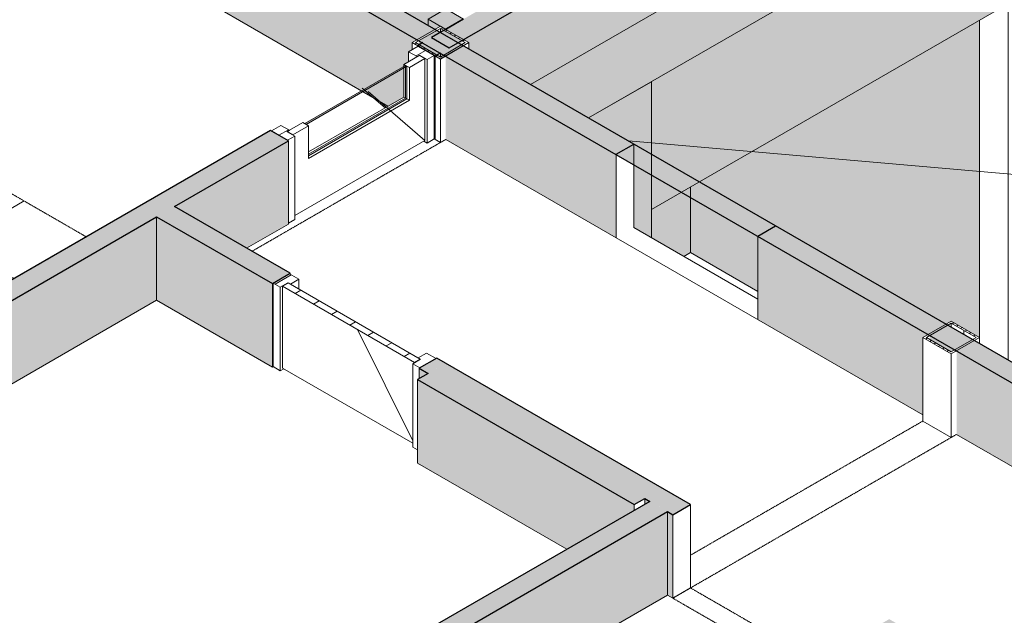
# Model space of a CAD drawing. Header units: millimetres. Extents: x 2807 to 348062, y -35711 to 43067.
# Tile 135 of 191: x 129970 to 134876, y -9141 to -6173. Entities that reach past the tile are written whole.
import ezdxf

# ---------------------------------------------------------------- set-up
doc = ezdxf.new("R2010")
doc.units = ezdxf.units.MM
doc.linetypes.add('Hidden', pattern=[7.14375, 4.7625, -2.38125])
doc.linetypes.add('THO_hhidden', pattern=[2.5, 1.5, -1])
doc.layers.add('A-DETL', color=7, linetype='Continuous', lineweight=13, true_color=0x00a600)
for name, color, linetype, lineweight in [('A-DOOR', 7, 'Continuous', 13), ('A-FLOR', 7, 'Continuous', 18), ('A-FLOR-PATT', 7, 'Continuous', 18), ('A-GENM', 7, 'Continuous', 13), ('A-WALL', 7, 'Continuous', 25), ('A-WALL-PATT', 7, 'Continuous', 25), ('I-WALL', 7, 'Continuous', 18), ('S-COLS', 7, 'Continuous', 13)]:
    doc.layers.add(name, color=color, linetype=linetype, lineweight=lineweight)
pattern_1 = [(30, (3507.01, 1220.57), (-90.51002, 52.25596), [])]
pattern_2 = [(30, (3507.014, 1220.566), (-42.426292, 24.494494), []), (30, (3507.014, 1244.815), (-42.426292, 24.494494), [])]

# ---------------------------------------------------------------- blocks, each defined once
blk = doc.blocks.new('NLRS_33_GM_WPB_vloeropening schacht rechthoek_gen_tho - 10675x7875-1978037-01 isometrie 1e verdieping _plotview_')
at = {"layer": 'A-GENM'}
for p, q in [((51309.2, -3503.6), (46127.5, -6495.3)), ((46615.8, -6777.2), (58258.1, -7791.8))]:
    blk.add_line(p, q, dxfattribs=at)
at = {"layer": 'A-GENM', "color": 253, "true_color": 0xa1a1a1}
blk.add_line((46642.3, -7208.5), (47261, -7565.7), dxfattribs=at)
blk = doc.blocks.new('NLRS_32_DO_WPB_binnen deurkozijn hout_gen_tho - enkele deur met glas_ rechtsdraaiend-V470-01 isometrie 1e verdieping _plotview_')
at = {"layer": 'A-DOOR'}
h = blk.add_hatch(dxfattribs=at)
h.set_pattern_fill('FP_16', color=256, style=0, pattern_type=2)
h.set_pattern_definition(pattern_1)
h.paths.add_polyline_path([(45613.1, -6371.8), (45648.4, -6351.4), (45567.8, -6304.9), (45520.5, -6332.2), (45562.9, -6356.7), (45574.9, -6349.8)])
at = {"layer": 'A-GENM'}
h = blk.add_hatch(dxfattribs=at)
h.set_pattern_fill('FP_16', color=256, style=0, pattern_type=2)
h.set_pattern_definition(pattern_1)
h.paths.add_polyline_path([(44917.3, -6773.5), (44952.6, -6753.1), (44914.5, -6731.1), (44926.5, -6724.1), (44884.1, -6699.6), (44836.7, -6727)])
at = {"layer": 'A-DOOR'}
for p, q in [((45567.8, -6304.9), (45520.5, -6332.2)), ((45648.4, -6351.4), (45567.8, -6304.9)), ((45520.5, -6332.2), (45562.9, -6356.7)), ((45520.5, -6332.2), (45520.5, -6381.2)), ((45562.9, -6356.7), (45574.9, -6349.8)), ((45574.9, -6349.8), (45613.1, -6371.8)), ((45613.1, -6371.8), (45648.4, -6351.4)), ((45613.1, -6787.8), (45613.1, -6371.8)), ((45648.4, -6351.4), (45648.4, -6767.4)), ((44884.1, -6699.6), (44836.7, -6727)), ((44926.5, -6724.1), (44884.1, -6699.6)), ((44836.7, -6727), (44917.3, -6773.5)), ((44914.5, -6731.1), (44926.5, -6724.1)), ((44952.6, -6753.1), (44914.5, -6731.1)), ((44917.3, -6773.5), (44952.6, -6753.1)), ((44952.6, -6753.1), (44952.6, -7169.1)), ((45648.4, -6767.4), (45613.1, -6787.8)), ((45613.1, -6787.8), (45596.1, -6778)), ((44952.6, -7169.1), (44921.2, -7187.3))]:
    blk.add_line(p, q, dxfattribs=at)
blk = doc.blocks.new('NLRS_32_DO_UN_deur_gen_tho - deur met glasvlak_ rechtsdraaiend-V471-01 isometrie 1e verdieping _plotview_')
at = {"layer": 'A-GENM'}
h = blk.add_hatch(dxfattribs=at)
h.set_pattern_fill('FP_16', color=256, style=0, pattern_type=2)
h.set_pattern_definition(pattern_1)
h.paths.add_polyline_path([(44944.2, -6746.6), (45021.9, -6701.7), (44993.7, -6685.4), (44915.9, -6730.3)])
h.paths.add_polyline_path([(45524, -6411.8), (45601.8, -6366.9), (45573.5, -6350.6), (45495.7, -6395.5)])
at = {"layer": 'A-GENM', "lineweight": 18}
for p, q in [((45573.5, -6350.6), (45495.7, -6395.5)), ((45524, -6411.8), (45601.8, -6366.9)), ((45601.8, -6366.9), (45573.5, -6350.6)), ((45495.7, -6395.5), (45524, -6411.8)), ((44993.7, -6685.4), (44915.9, -6730.3)), ((44944.2, -6746.6), (45021.9, -6701.7)), ((45021.9, -6701.7), (44993.7, -6685.4)), ((44915.9, -6730.3), (44944.2, -6746.6))]:
    blk.add_line(p, q, dxfattribs=at)
at = {"layer": 'A-GENM'}
for p, q in [((45601.8, -6774.7), (45601.8, -6366.9)), ((45495.7, -6406.1), (45495.7, -6395.5)), ((45524, -6411.8), (45524, -6574.7)), ((45289.7, -6514.4), (45297.1, -6520.8)), ((45289.7, -6514.4), (45297.1, -6520.8)), ((45318, -6530.7), (45601.8, -6774.7)), ((45524, -6574.7), (45512, -6567.7)), ((45524, -6574.7), (45021.9, -6864.5)), ((45021.9, -6864.5), (45021.9, -6701.7)), ((44952.6, -7149.5), (45601.8, -6774.7))]:
    blk.add_line(p, q, dxfattribs=at)
at = {"layer": 'A-GENM', "color": 252, "true_color": 0x879191}
for p, q in [((45495.7, -6414.3), (45495.7, -6406.1)), ((45297.1, -6520.8), (45302.8, -6525.7)), ((45297.1, -6520.8), (45302.8, -6525.7))]:
    blk.add_line(p, q, dxfattribs=at)
at = {"layer": 'A-GENM', "color": 253, "true_color": 0xa1a1a1}
for p, q in [((45495.7, -6558.4), (45495.7, -6415.9)), ((45021.9, -6831.9), (45495.7, -6558.4)), ((45302.8, -6525.7), (45403.1, -6611.9)), ((45302.8, -6525.7), (45403.1, -6611.9)), ((45512, -6567.7), (45495.7, -6558.4))]:
    blk.add_line(p, q, dxfattribs=at)
blk = doc.blocks.new('NLRS_32_DO_WPB_binnen deurkozijn hout_gen_tho - enkele deur_ rechtsdraaiend-V484-01 isometrie 1e verdieping _plotview_')
at = {"layer": 'A-GENM'}
h = blk.add_hatch(dxfattribs=at)
h.set_pattern_fill('FP_16', color=256, style=0, pattern_type=2)
h.set_pattern_definition(pattern_1)
h.paths.add_polyline_path([(44880.9, -7506.1), (44919.1, -7484.1), (44931.1, -7491), (44973.5, -7466.5), (44926.1, -7439.2), (44845.5, -7485.7)])
at = {"layer": 'A-DOOR'}
for p, q in [((44926.1, -7439.2), (44845.5, -7485.7)), ((44973.5, -7466.5), (44926.1, -7439.2)), ((44845.5, -7485.7), (44880.9, -7506.1)), ((44845.5, -7901.7), (44845.5, -7485.7)), ((44880.9, -7506.1), (44919.1, -7484.1)), ((44880.9, -7506.1), (44880.9, -7922.1)), ((44919.1, -7484.1), (44931.1, -7491)), ((44931.1, -7491), (44973.5, -7466.5)), ((44973.5, -7515.5), (44973.5, -7466.5)), ((45609.9, -7834), (45567.5, -7858.5)), ((45657.3, -7861.3), (45609.9, -7834)), ((45579.5, -7865.4), (45541.3, -7887.4)), ((45541.3, -7887.4), (45576.7, -7907.9)), ((45541.3, -8303.4), (45541.3, -7887.4)), ((45567.5, -7858.5), (45579.5, -7865.4)), ((45576.7, -7907.9), (45657.3, -7861.3)), ((44880.9, -7922.1), (44845.5, -7901.7)), ((44897.8, -7912.3), (44880.9, -7922.1)), ((45563.9, -8316.5), (45541.3, -8303.4))]:
    blk.add_line(p, q, dxfattribs=at)
blk = doc.blocks.new('NLRS_32_DO_UN_deur_gen_tho - dichte deur_ rechtsdraaiend-V485-01 isometrie 1e verdieping _plotview_')
at = {"layer": 'A-GENM'}
h = blk.add_hatch(dxfattribs=at)
h.set_pattern_fill('FP_16', color=256, style=0, pattern_type=2)
h.set_pattern_definition(pattern_1)
h.paths.add_polyline_path([(45549.8, -7880.9), (45578.1, -7864.6), (44920.5, -7484.9), (44892.2, -7501.2), (45431.2, -7812.5)])
at = {"layer": 'A-GENM', "lineweight": 18}
for p, q in [((44920.5, -7484.9), (44892.2, -7501.2)), ((44892.2, -7501.2), (45549.8, -7880.9)), ((45578.1, -7864.6), (44920.5, -7484.9)), ((45549.8, -7880.9), (45578.1, -7864.6))]:
    blk.add_line(p, q, dxfattribs=at)
at = {"layer": 'A-GENM'}
for p, q in [((44892.2, -7501.2), (44892.2, -7909)), ((45266, -7717.1), (45541.3, -8271.6)), ((44892.2, -7909), (45541.3, -8283.8))]:
    blk.add_line(p, q, dxfattribs=at)
blk = doc.blocks.new('NLRS_32_DO_UN_glasvlakvulling_gen_tho - enkelglas-V486-01 isometrie 1e verdieping _plotview_')
at = {"layer": 'A-GENM', "true_color": 0xd7e6e6, "transparency": 33554593}
blk.add_hatch(color=254, dxfattribs=at).paths.add_polyline_path([(51154.3, -1083.6), (51656.4, -793.7), (51649.3, -789.6), (51147.3, -1079.5)])
at = {"layer": 'A-GENM', "lineweight": 18}
for p, q in [((51649.3, -789.6), (51147.3, -1079.5)), ((51154.3, -1083.6), (51656.4, -793.7)), ((51656.4, -793.7), (51649.3, -789.6)), ((51147.3, -1079.5), (51154.3, -1083.6))]:
    blk.add_line(p, q, dxfattribs=at)
at = {"layer": 'A-GENM', "color": 252, "true_color": 0x879191}
blk.add_line((51649.3, -789.6), (51649.3, -797.8), dxfattribs=at)
at = {"layer": 'A-GENM', "color": 253, "true_color": 0xa1a1a1}
for p, q in [((51649.3, -797.8), (51649.3, -952.5)), ((51166.3, -1231.3), (51649.3, -952.5)), ((51649.3, -952.5), (51656.4, -956.6))]:
    blk.add_line(p, q, dxfattribs=at)
at = {"layer": 'A-GENM'}
for p, q in [((51656.4, -793.7), (51656.4, -956.6)), ((51656.4, -956.6), (51166.3, -1239.5))]:
    blk.add_line(p, q, dxfattribs=at)
blk = doc.blocks.new('NLRS_28_SCO_UN_koker_gen_bcb - K200_200_12_5-V521-01 isometrie 1e verdieping _plotview_')
at = {"layer": 'S-COLS'}
h = blk.add_hatch(dxfattribs=at)
h.set_pattern_fill('FP_15', color=256, style=0, pattern_type=2)
h.set_pattern_definition(pattern_2)
h.paths.add_polyline_path([(45678.9, -6369), (45820.3, -6287.3), (45678.9, -6205.7), (45537.4, -6287.3), (45654, -6354.6)])
h.paths.add_polyline_path([(45678.9, -6358.8), (45555.1, -6287.3), (45678.9, -6215.9), (45802.6, -6287.3)])
at = {"layer": 'S-COLS', "lineweight": 18}
for p, q in [((45678.9, -6205.7), (45537.4, -6287.3)), ((45555.1, -6287.3), (45678.9, -6215.9)), ((45678.9, -6215.9), (45802.6, -6287.3)), ((45820.3, -6287.3), (45705.4, -6221)), ((45537.4, -6287.3), (45652.3, -6353.6)), ((45678.9, -6358.8), (45555.1, -6287.3)), ((45678.9, -6369), (45820.3, -6287.3)), ((45802.6, -6287.3), (45678.9, -6358.8)), ((45654, -6354.6), (45678.9, -6369))]:
    blk.add_line(p, q, dxfattribs=at)
at = {"layer": 'S-COLS', "color": 250, "lineweight": 18, "true_color": 0x333333}
blk.add_line((45705.4, -6221), (45678.9, -6205.7), dxfattribs=at)
at = {"layer": 'S-COLS'}
for p, q in [((45678.9, -6236.3), (45678.9, -6215.9)), ((45537.4, -6322.4), (45537.4, -6287.3)), ((45820.3, -6318), (45820.3, -6287.3)), ((45678.9, -6369), (45678.9, -6784.9)), ((45678.9, -6784.9), (45648.5, -6767.4)), ((45705.4, -6769.6), (45678.9, -6784.9))]:
    blk.add_line(p, q, dxfattribs=at)
blk = doc.blocks.new('NLRS_28_SCO_UN_koker_gen_bcb - K200_200_12_5-V522-01 isometrie 1e verdieping _plotview_')
at = {"layer": 'S-COLS'}
h = blk.add_hatch(dxfattribs=at)
h.set_pattern_fill('FP_15', color=256, style=0, pattern_type=2)
h.set_pattern_definition(pattern_2)
h.paths.add_polyline_path([(48224.4, -7838.7), (48365.9, -7757), (48224.4, -7675.4), (48083, -7757)])
h.paths.add_polyline_path([(48224.4, -7828.4), (48100.7, -7757), (48224.4, -7685.6), (48348.2, -7757)])
at = {"layer": 'S-COLS', "lineweight": 18}
for p, q in [((48224.4, -7675.4), (48083, -7757)), ((48100.7, -7757), (48224.4, -7685.6)), ((48365.9, -7757), (48224.4, -7675.4)), ((48224.4, -7685.6), (48348.2, -7757)), ((48083, -7757), (48224.4, -7838.7)), ((48224.4, -7828.4), (48100.7, -7757)), ((48224.4, -7838.7), (48365.9, -7757)), ((48348.2, -7757), (48224.4, -7828.4))]:
    blk.add_line(p, q, dxfattribs=at)
at = {"layer": 'S-COLS'}
for p, q in [((48224.4, -7706), (48224.4, -7685.6)), ((48083, -8173), (48083, -7757)), ((48365.9, -7787.6), (48365.9, -7757)), ((48224.4, -7838.7), (48224.4, -8254.6)), ((48224.4, -8254.6), (48083, -8173)), ((48250.9, -8239.3), (48224.4, -8254.6))]:
    blk.add_line(p, q, dxfattribs=at)
at = {"layer": 'S-COLS', "linetype": 'Hidden'}
blk.add_line((48286.3, -7721.3), (48286.3, -7741.7), dxfattribs=at)
blk = doc.blocks.new('NLRS_32_DO_WB_binnendeur sparing_gen_tho - sparing 1400x2600-2358064-01 isometrie 1e verdieping _plotview_')
at = {"layer": 'A-DOOR', "linetype": 'THO_hhidden'}
for p, q in [((46925.1, -9004.8), (46836.7, -9055.8)), ((47654.5, -9425.9), (46925.1, -9004.8)), ((46836.7, -9055.8), (47566.1, -9476.9))]:
    blk.add_line(p, q, dxfattribs=at)
at = {"layer": 'A-DOOR', "color": 252, "linetype": 'THO_hhidden', "true_color": 0x879191}
for p, q in [((47661.6, -9430), (47654.5, -9425.9)), ((47566.1, -9476.9), (47573.2, -9481))]:
    blk.add_line(p, q, dxfattribs=at)
at = {"layer": 'A-DOOR', "color": 253, "linetype": 'THO_hhidden', "true_color": 0xa1a1a1}
for p, q in [((47786.4, -9502), (47661.6, -9430)), ((47573.2, -9481), (47698, -9553.1))]:
    blk.add_line(p, q, dxfattribs=at)
blk = doc.blocks.new('NLRS_33_GM_WPB_vloeropening schacht rechthoek_gen_tho - 125x125-V583-01 isometrie 1e verdieping _plotview_')
at = {"layer": 'A-GENM', "true_color": 0xc8fac8, "transparency": 33554483}
blk.add_hatch(color=254, dxfattribs=at).paths.add_polyline_path([(45705.4, -6221), (45793.7, -6169.9), (45705.4, -6118.9), (45617, -6169.9), (45654, -6191.3)])
at = {"layer": 'A-GENM'}
for p, q in [((45705.4, -6118.9), (45617, -6169.9)), ((45793.7, -6169.9), (45705.4, -6118.9)), ((45617, -6169.9), (45705.4, -6221)), ((45617, -6200.6), (45617, -6169.9)), ((45705.4, -6221), (45793.7, -6169.9))]:
    blk.add_line(p, q, dxfattribs=at)
blk = doc.blocks.new('NLRS_01_GM_WPB_dummy placeholder_gen_tho - kast 600x600x2100-V644-01 isometrie 1e verdieping _plotview_')
at = {"layer": 'A-GENM', "true_color": 0x808080}
h = blk.add_hatch(dxfattribs=at)
h.set_pattern_fill('FP_12', color=8, style=0, pattern_type=2)
h.set_pattern_definition([(30, (3507, 1220.57), (-424.264, 244.949), [])])
h.paths.add_polyline_path([(43489.9, -7500.1), (43914.2, -7255.1), (43489.9, -7010.2), (43065.6, -7255.1)])
at = {"layer": 'A-GENM', "linetype": 'THO_hhidden', "true_color": 0xdcf8f8, "transparency": 33554636}
blk.add_hatch(color=7, dxfattribs=at).paths.add_polyline_path([(43129.7, -7708.1), (43489.9, -7500.1), (43065.6, -7255.1), (43065.6, -7671.1)])
at = {"layer": 'A-GENM', "linetype": 'THO_hhidden'}
for p, q in [((43489.9, -7010.2), (43065.6, -7255.1)), ((43914.2, -7255.1), (43489.9, -7010.2)), ((43065.6, -7255.1), (43489.9, -7500.1)), ((43489.9, -7500.1), (43914.2, -7255.1))]:
    blk.add_line(p, q, dxfattribs=at)
at = {"layer": 'A-GENM', "color": 9, "linetype": 'THO_hhidden', "true_color": 0xb0c6c6}
for p, q in [((43489.9, -7426.1), (43489.9, -7010.2)), ((43065.6, -7671.1), (43065.6, -7255.1)), ((43425.9, -7463.1), (43489.9, -7426.1)), ((43489.9, -7426.1), (43553.9, -7463.1)), ((43129.7, -7708.1), (43065.6, -7671.1))]:
    blk.add_line(p, q, dxfattribs=at)
at = {"layer": 'A-GENM', "color": 254, "linetype": 'THO_hhidden', "true_color": 0xd3eeee}
blk.add_line((43065.6, -7671.1), (43425.9, -7463.1), dxfattribs=at)
blk = doc.blocks.new('NLRS_28_SCO_UN_koker_gen_bcb - K200_200_12_5-V663-01 isometrie 1e verdieping _plotview_')
at = {"layer": 'S-COLS'}
for p, q in [((48648.7, -5396.9), (48507.3, -5478.5)), ((48507.3, -5468.3), (48631, -5396.9)), ((48631, -5396.9), (48613.3, -5386.7)), ((48622.2, -5381.6), (48648.7, -5396.9)), ((48648.7, -7950.9), (48648.7, -5396.9)), ((48507.3, -5478.5), (48480.8, -5463.2)), ((48489.6, -5458.1), (48507.3, -5468.3)), ((48507.3, -5478.5), (48507.3, -7869.3)), ((48365.8, -6174.6), (48365.8, -7757))]:
    blk.add_line(p, q, dxfattribs=at)

msp = doc.modelspace()

# ---------------------------------------------------------------- hatches: boundary and pattern name
at = {"layer": 'A-FLOR-PATT', "true_color": 0xf0f0f0}
msp.add_hatch(color=7, dxfattribs=at).paths.add_polyline_path([(132805.1, -6662.7), (134868.5, -5471.4), (134868.5, -5463.2), (134877.3, -5458.1), (134884.4, -5462.2), (135001.1, -5394.9), (135001.1, -5386.7), (135009.9, -5381.6), (135018.7, -5384.6), (137696.9, -3838.4), (137696.9, -3830.2), (137705.8, -3825.1), (137712.8, -3829.2), (137723.4, -3823.1), (137723.4, -3518.9), (137696.9, -3503.6), (132515.2, -6495.3)])
at = {"layer": 'A-WALL-PATT', "lineweight": 18, "true_color": 0xafafaf}
for points in [[(132110.8, -6312.8), (137723.4, -3072.4), (137635, -3021.3), (132022.4, -6261.8), (132041.7, -6273)], [(132941.6, -6843.6), (133030, -6792.5), (130279.4, -5204.4), (130191, -5255.5), (132348.5, -6501.1)], [(126029.7, -9823.8), (130652.4, -7154.8), (130564, -7103.8), (125941.3, -9772.7)], [(135487.2, -8313.3), (135575.6, -8262.2), (133737.1, -7200.8), (133648.7, -7251.8), (134802.8, -7918.1)], [(133031.6, -8589.8), (133173, -8508.1), (132093.1, -7884.6), (131951.7, -7966.2), (132978.6, -8559.1)], [(128575.2, -11293.5), (133197.9, -8624.5), (133109.6, -8573.5), (128486.8, -11242.4)]]:
    msp.add_hatch(color=253, dxfattribs=at).paths.add_polyline_path(points)
at = {"layer": 'A-WALL-PATT', "true_color": 0xf0f0f0}
h = msp.add_hatch(color=7, dxfattribs=at)
h.paths.add_polyline_path([(135336.6, -8124.2), (137696.9, -6761.5), (137696.9, -3830.2), (137705.8, -3825.1), (137723.4, -3835.3), (137723.4, -3518.9), (137696.9, -3503.6), (137696.9, -3087.7), (132181.5, -6272), (132208, -6287.3), (132208, -6318), (133030, -6792.5), (133030, -7208.5), (133118.4, -7259.5), (133118.4, -7118.7), (134868.5, -6108.3), (134868.5, -5463.2), (134877.3, -5458.1), (134895, -5468.3), (135001.1, -5407.1), (135001.1, -5386.7), (135009.9, -5381.6), (135036.4, -5396.9), (135036.4, -7950.9)])
h.paths.add_polyline_path([(132172.6, -6297.5), (132172.7, -6297.5), (132172.7, -6277.1), (132155, -6287.3)])
h.paths.add_polyline_path([(137723.4, -3092.8), (137723.4, -3072.4), (137705.8, -3082.6), (137719.9, -3090.7)])
for points in [[(132040.1, -6221), (132066.6, -6205.7), (132093.1, -6221), (132179.7, -6171), (130480.9, -5190.2), (130480.9, -5320.8), (132031.2, -6215.9)], [(133118.4, -7259.5), (133118.4, -6481.8), (132805.1, -6662.7), (133030, -6792.5), (133030, -7208.5)], [(133279.3, -7352.4), (133312.9, -7333), (133312.9, -7006.4), (133118.4, -7118.7), (133118.4, -7259.5)], [(132696.3, -8812.1), (133031.6, -8618.5), (133031.6, -8589.8), (131951.7, -7966.2), (131951.7, -8382.2), (132371.4, -8624.5)]]:
    msp.add_hatch(color=7, dxfattribs=at).paths.add_polyline_path(points)
h = msp.add_hatch(color=7, dxfattribs=at)
h.paths.add_polyline_path([(132941.6, -7259.5), (132941.6, -6843.6), (132093.1, -6353.7), (132093.1, -6769.6), (132689.9, -7114.2)])
h.paths.add_polyline_path([(131805.3, -6603.5), (131883.4, -6558.4), (131883.4, -6395.5), (131908.2, -6381.2), (131908.2, -6332.2), (131925.2, -6322.4), (131925.2, -6287.3), (131951.7, -6272), (130191, -5255.5), (130191, -5671.4), (131755.4, -6574.7)])
h.paths.add_polyline_path([(132066.6, -6358.8), (132084.3, -6348.6), (132066.6, -6338.4), (132066.6, -6358.7)])
h.paths.add_polyline_path([(131960.5, -6297.5), (131978.2, -6287.3), (131960.5, -6277.1), (131960.5, -6297.5)])
at = {"layer": 'A-WALL-PATT', "lineweight": 18, "true_color": 0xf0f0f0}
msp.add_hatch(color=7, dxfattribs=at).paths.add_polyline_path([(134753.6, -7757), (134753.6, -6174.6), (133312.9, -7006.4), (133312.9, -7333), (133648.7, -7526.9), (133648.7, -7251.8), (133737.1, -7200.8), (134585.6, -7690.7), (134612.2, -7675.4), (134735.9, -7746.8)])
at = {"layer": 'A-WALL-PATT', "lineweight": 18, "true_color": 0xafafaf}
h = msp.add_hatch(color=253, dxfattribs=at)
h.paths.add_polyline_path([(130740.8, -7103.8), (131308.9, -6775.8), (131220.5, -6724.8), (130652.4, -7052.8)])
h.paths.add_polyline_path([(132040.1, -6353.7), (132066.6, -6338.4), (131978.2, -6287.3), (131951.7, -6302.6), (132013.6, -6338.4)])
at = {"layer": 'A-WALL-PATT', "true_color": 0xf0f0f0}
h = msp.add_hatch(color=7, dxfattribs=at)
h.paths.add_polyline_path([(131101, -7311.8), (131308.9, -7191.8), (131308.9, -6775.8), (130740.8, -7103.8), (130893.1, -7191.8)])
h.paths.add_polyline_path([(132066.6, -6358.7), (132066.6, -6338.4), (132048.9, -6348.5), (132057.8, -6353.7)])
at = {"layer": 'A-WALL-PATT', "lineweight": 18, "true_color": 0xd7e6e6, "transparency": 33554593}
msp.add_hatch(color=254, dxfattribs=at).paths.add_polyline_path([(133648.7, -7251.8), (133737.1, -7200.8), (133030, -6792.5), (132941.6, -6843.6), (133575.7, -7209.6)])
at = {"layer": 'A-WALL-PATT', "lineweight": 18, "true_color": 0xafafaf}
h = msp.add_hatch(color=253, dxfattribs=at)
h.paths.add_polyline_path([(132004.7, -7935.6), (132093.1, -7884.6), (132048.9, -7859.1), (131960.5, -7910.1)])
h.paths.add_polyline_path([(131229.4, -7488), (131317.7, -7436.9), (130652.4, -7052.8), (130564, -7103.8), (131121.4, -7425.6)])
at = {"layer": 'A-WALL-PATT', "true_color": 0xf0f0f0}
h = msp.add_hatch(color=7, dxfattribs=at)
h.paths.add_polyline_path([(126389.9, -10031.8), (128964.1, -8545.5), (128964.1, -8129.5), (126029.7, -9823.8), (126212.8, -9929.5)])
h.paths.add_polyline_path([(129132.1, -8448.5), (130652.4, -7570.8), (130652.4, -7154.8), (129105.6, -8047.9), (129132.1, -8063.2), (129132.1, -8144.9)])
h.paths.add_polyline_path([(128990.7, -8134.6), (129096.7, -8073.4), (129096.7, -8053), (128973, -8124.4)])
h = msp.add_hatch(color=7, dxfattribs=at)
h.paths.add_polyline_path([(131960.5, -7961.1), (132004.7, -7935.6), (131960.5, -7910.1), (131960.5, -7935.6)])
h.paths.add_polyline_path([(131229.4, -7903.9), (131229.4, -7488), (130652.4, -7154.8), (130652.4, -7570.8), (131121.4, -7841.6)])
h = msp.add_hatch(color=7, dxfattribs=at)
h.paths.add_polyline_path([(135487.2, -8729.2), (135487.2, -8313.3), (134638.7, -7823.4), (134638.7, -8239.3), (135108.8, -8510.7)])
h.paths.add_polyline_path([(134470.8, -8142.4), (134470.8, -7757), (134497.3, -7741.7), (133648.7, -7251.8), (133648.7, -7667.8), (133944.7, -7838.7)])
h.paths.add_polyline_path([(134612.2, -7828.4), (134629.8, -7818.3), (134506.1, -7746.8), (134506.1, -7767.2)])
at = {"layer": 'A-WALL-PATT', "lineweight": 18, "true_color": 0xafafaf}
h = msp.add_hatch(color=253, dxfattribs=at)
h.paths.add_polyline_path([(134347, -9287.9), (134435.4, -9236.9), (134302.8, -9160.4), (134214.4, -9211.4), (134302.8, -9262.4)])
h.paths.add_polyline_path([(133224.5, -8639.9), (133312.9, -8588.8), (133173, -8508.1), (133084.7, -8559.1), (133197.9, -8624.5)])
at = {"layer": 'A-WALL-PATT', "true_color": 0xf0f0f0}
h = msp.add_hatch(color=7, dxfattribs=at)
h.paths.add_polyline_path([(134347, -9703.9), (134347, -9287.9), (134214.4, -9211.4), (134214.4, -9266.9), (134248, -9247.5), (134328.6, -9294.1), (134328.6, -9693.3)])
h.paths.add_polyline_path([(133224.5, -9055.8), (133224.5, -8639.9), (133197.9, -8624.5), (133197.9, -9040.5)])
h.paths.add_polyline_path([(133084.7, -8587.9), (133109.6, -8573.5), (133084.7, -8559.1), (133084.7, -8573.5)])
h = msp.add_hatch(color=7, dxfattribs=at)
h.paths.add_polyline_path([(128935.5, -11501.4), (130988.2, -10316.3), (130988.2, -9900.3), (128575.3, -11293.5), (128667.1, -11346.5)])
h.paths.add_polyline_path([(131309.6, -10130.7), (133197.9, -9040.5), (133197.9, -8624.5), (131076.6, -9849.3), (131241.4, -9946.7), (131242.4, -9949.5), (131284.9, -9974), (131284.9, -10023), (131309.6, -10037.3), (131309.6, -10053.6)])

# ---------------------------------------------------------------- linework, layer by layer
at = {"layer": 'A-DETL', "color": 7, "linetype": 'THO_hhidden', "lineweight": 18}
for p, q in [((131127.5, -7327.1), (132093.1, -6769.6)), ((134470.8, -8173), (133312.9, -8841.5)), ((134638.7, -8239.3), (133312.9, -9004.8))]:
    msp.add_line(p, q, dxfattribs=at)
at = {"layer": 'A-DETL', "color": 7, "linetype": 'THO_hhidden'}
msp.add_ellipse((144228.8, -10459.2), major_axis=(13530, 0), ratio=0.57735, start_param=3.926991, end_param=7.068584, dxfattribs=at)
at = {"layer": 'A-FLOR'}
for p, q in [((132515.2, -6495.3), (137696.9, -3503.6)), ((134868.5, -5471.4), (132805.1, -6662.7))]:
    msp.add_line(p, q, dxfattribs=at)
at = {"layer": 'A-FLOR', "color": 253, "true_color": 0xa1a1a1}
msp.add_line((133648.7, -7565.7), (133030, -7208.5), dxfattribs=at)
at = {"layer": 'A-WALL'}
for p, q in [((132941.6, -6843.6), (133030, -6792.5)), ((133648.7, -7251.8), (133737.1, -7200.8))]:
    msp.add_line(p, q, dxfattribs=at)
at = {"layer": 'I-WALL', "lineweight": 25}
for p, q in [((132110.8, -6312.8), (137723.4, -3072.4)), ((130191, -5255.5), (135487.2, -8313.3)), ((133737.1, -7200.8), (130367.8, -5255.5)), ((132179.7, -6171), (132022.4, -6261.8)), ((132022.4, -6261.8), (132110.8, -6312.8)), ((131978.2, -6287.3), (131951.7, -6302.6)), ((131951.7, -6302.6), (132040.1, -6353.7)), ((132040.1, -6353.7), (132066.6, -6338.4)), ((131220.5, -6724.8), (129029.1, -7990)), ((131308.9, -6775.8), (131220.5, -6724.8)), ((130740.8, -7103.8), (131308.9, -6775.8)), ((131317.7, -7436.9), (130740.8, -7103.8)), ((126029.7, -9823.8), (130652.4, -7154.8)), ((130652.4, -7154.8), (131229.4, -7488)), ((139703.3, -10645.4), (133737.1, -7200.8)), ((131229.4, -7488), (131317.7, -7436.9)), ((132048.9, -7859.1), (131960.5, -7910.1)), ((133312.9, -8588.8), (132048.9, -7859.1)), ((132004.7, -7935.6), (131951.7, -7966.2)), ((131960.5, -7910.1), (132004.7, -7935.6)), ((131951.7, -7966.2), (133031.6, -8589.8)), ((133109.6, -8573.5), (128486.8, -11242.4)), ((133031.6, -8589.8), (133084.7, -8559.1)), ((133084.7, -8559.1), (133109.6, -8573.5)), ((131076.6, -9849.3), (133197.9, -8624.5)), ((133197.9, -8624.5), (133224.5, -8639.9)), ((133224.5, -8639.9), (133312.9, -8588.8))]:
    msp.add_line(p, q, dxfattribs=at)
at = {"layer": 'I-WALL'}
for p, q in [((130191, -5671.4), (131805.3, -6603.5)), ((133118.4, -7118.7), (134868.5, -6108.3)), ((131951.7, -6307.1), (131951.7, -6302.6)), ((132040.1, -6353.7), (132040.1, -6769.6)), ((132066.6, -6358.8), (132066.6, -6338.4)), ((133118.4, -6481.8), (132805.1, -6662.7)), ((133118.4, -6843.6), (133118.4, -6481.8)), ((132040.1, -6769.6), (132036.2, -6767.4)), ((132093.1, -6769.6), (134470.8, -8142.4)), ((131308.9, -7191.8), (131308.9, -6775.8)), ((132941.6, -7259.5), (132941.6, -6843.6)), ((130652.4, -7570.8), (130652.4, -7154.8)), ((131101, -7311.8), (131308.9, -7191.8)), ((133648.7, -7667.8), (133648.7, -7251.8)), ((131317.7, -7436.9), (131317.7, -7441.4)), ((131229.4, -7903.9), (131229.4, -7488)), ((129132.1, -8448.5), (130652.4, -7570.8)), ((130652.4, -7570.8), (131229.4, -7903.9)), ((131233.3, -7901.7), (131229.4, -7903.9)), ((131960.5, -7910.1), (131960.5, -7961.1)), ((131951.7, -7966.2), (131951.7, -8382.2)), ((134638.7, -8239.3), (137016.3, -9612.1)), ((131951.7, -8382.2), (132696.3, -8812.1)), ((133084.7, -8559.1), (133084.7, -8587.9)), ((133031.6, -8618.5), (133031.6, -8589.8)), ((133197.9, -9040.5), (133197.9, -8624.5)), ((133312.9, -8588.8), (133312.9, -9004.8)), ((133224.5, -9055.8), (133224.5, -8639.9)), ((133312.9, -9004.8), (133224.5, -9055.8)), ((131309.6, -10130.7), (133197.9, -9040.5)), ((133197.9, -9040.5), (133224.5, -9055.8))]:
    msp.add_line(p, q, dxfattribs=at)
at = {"layer": 'I-WALL', "color": 253, "true_color": 0xa1a1a1}
for p, q in [((133030, -6792.5), (133030, -7208.5)), ((133118.4, -7259.5), (133118.4, -6843.6)), ((133312.9, -7006.4), (133312.9, -7333)), ((133118.4, -7259.5), (133118.4, -7118.7)), ((133279.3, -7352.4), (133312.9, -7333)), ((133312.9, -7333), (133648.7, -7526.9))]:
    msp.add_line(p, q, dxfattribs=at)

# ---------------------------------------------------------------- block references
at = {"layer": 'A-DOOR'}
for name in ['NLRS_32_DO_WPB_binnen deurkozijn hout_gen_tho - enkele deur met glas_ rechtsdraaiend-V470-01 isometrie 1e verdieping _plotview_', 'NLRS_32_DO_WPB_binnen deurkozijn hout_gen_tho - enkele deur_ rechtsdraaiend-V484-01 isometrie 1e verdieping _plotview_']:
    msp.add_blockref(name, (86387.7, 0), dxfattribs=at)
at = {"layer": 'A-DOOR', "linetype": 'THO_hhidden'}
msp.add_blockref('NLRS_32_DO_WB_binnendeur sparing_gen_tho - sparing 1400x2600-2358064-01 isometrie 1e verdieping _plotview_', (86387.7, 0), dxfattribs=at)
at = {"layer": 'A-GENM'}
for name, p in [('NLRS_33_GM_WPB_vloeropening schacht rechthoek_gen_tho - 10675x7875-1978037-01 isometrie 1e verdieping _plotview_', (86387.7, 0)), ('NLRS_33_GM_WPB_vloeropening schacht rechthoek_gen_tho - 125x125-V583-01 isometrie 1e verdieping _plotview_', (86387.7, 0)), ('NLRS_32_DO_UN_deur_gen_tho - deur met glasvlak_ rechtsdraaiend-V471-01 isometrie 1e verdieping _plotview_', (86387.7, 0)), ('NLRS_32_DO_UN_glasvlakvulling_gen_tho - enkelglas-V486-01 isometrie 1e verdieping _plotview_', (80243.3, -5611.2)), ('NLRS_32_DO_UN_deur_gen_tho - dichte deur_ rechtsdraaiend-V485-01 isometrie 1e verdieping _plotview_', (86387.7, 0))]:
    msp.add_blockref(name, p, dxfattribs=at)
at = {"layer": 'A-GENM', "color": 9, "linetype": 'THO_hhidden', "true_color": 0xb0c6c6}
msp.add_blockref('NLRS_01_GM_WPB_dummy placeholder_gen_tho - kast 600x600x2100-V644-01 isometrie 1e verdieping _plotview_', (86387.7, 0), dxfattribs=at)
at = {"layer": 'S-COLS', "linetype": 'Hidden'}
for name in ['NLRS_28_SCO_UN_koker_gen_bcb - K200_200_12_5-V663-01 isometrie 1e verdieping _plotview_', 'NLRS_28_SCO_UN_koker_gen_bcb - K200_200_12_5-V521-01 isometrie 1e verdieping _plotview_', 'NLRS_28_SCO_UN_koker_gen_bcb - K200_200_12_5-V522-01 isometrie 1e verdieping _plotview_']:
    msp.add_blockref(name, (86387.7, 0), dxfattribs=at)

doc.saveas('drawing.dxf')
